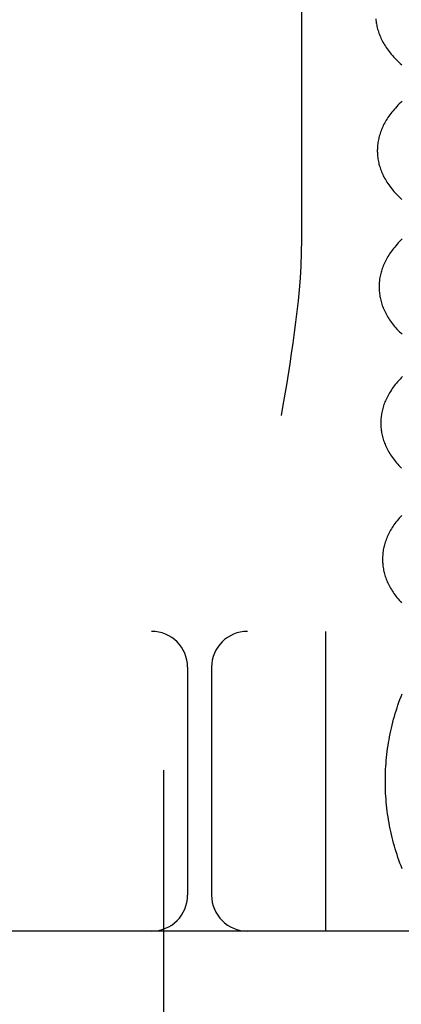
# Model space of a CAD drawing. Header units: inches. Extents: x 0 to 200, y 0 to 129.
# Tile 75 of 118: x 118.614 to 118.773, y 47.095 to 47.506. Entities that reach past the tile are written whole.
import ezdxf

# ---------------------------------------------------------------- set-up
doc = ezdxf.new("R2010")
doc.units = ezdxf.units.IN
doc.header["$LTSCALE"] = 11
doc.header["$MEASUREMENT"] = 0
doc.linetypes.add('HIDDEN', pattern=[0.2, 0.1, -0.1])
doc.layers.add('DEFAULT_2', color=8, linetype='HIDDEN')

msp = doc.modelspace()

# ---------------------------------------------------------------- linework, layer by layer
at = {"layer": 'DEFAULT_2', "color": 8, "linetype": 'HIDDEN'}
for p, q in [((118.67417, 51.59296), (118.67417, 46.09246)), ((118.73169, 47.71579), (118.73169, 47.41427)), ((118.72678, 47.36226), (118.7254, 47.35362)), ((117.02667, 47.25079), (119.23167, 47.25079)), ((118.74167, 47.25079), (118.74167, 47.12579)), ((118.68417, 47.23579), (118.68417, 47.14079)), ((118.69417, 47.23579), (118.69417, 47.14079)), ((119.34167, 47.12579), (117.02667, 47.12579))]:
    msp.add_line(p, q, dxfattribs=at)
for points in [[(118.76268, 47.50618), (118.76273, 47.50564), (118.76279, 47.5051), (118.76287, 47.50456), (118.76296, 47.50402), (118.76306, 47.50349), (118.76318, 47.50295), (118.76331, 47.50241), (118.76345, 47.50187), (118.76361, 47.50133), (118.76378, 47.50079), (118.76397, 47.50025), (118.76417, 47.49971), (118.76438, 47.49916), (118.76461, 47.49862), (118.76486, 47.49807), (118.76512, 47.49753), (118.7654, 47.49698), (118.76569, 47.49643), (118.766, 47.49588), (118.76633, 47.49533), (118.76668, 47.49478), (118.76704, 47.49423), (118.76743, 47.49367), (118.76783, 47.49312), (118.76825, 47.49256), (118.76869, 47.49201), (118.76915, 47.49146), (118.76963, 47.4909), (118.77013, 47.49035), (118.77064, 47.48979), (118.77118, 47.48924), (118.77174, 47.48869), (118.77232, 47.48814), (118.77291, 47.4876), (118.77352, 47.48706)], [(118.77367, 47.4718), (118.77307, 47.47124), (118.7725, 47.47068), (118.77194, 47.47012), (118.7714, 47.46956), (118.77088, 47.46899), (118.77038, 47.46843), (118.76989, 47.46786), (118.76943, 47.4673), (118.76899, 47.46673), (118.76856, 47.46617), (118.76816, 47.4656), (118.76777, 47.46504), (118.7674, 47.46448), (118.76705, 47.46391), (118.76672, 47.46335), (118.76641, 47.4628), (118.76611, 47.46224), (118.76583, 47.46168), (118.76557, 47.46113), (118.76532, 47.46058), (118.76509, 47.46003), (118.76488, 47.45948), (118.76468, 47.45893), (118.76449, 47.45839), (118.76432, 47.45784), (118.76416, 47.4573), (118.76402, 47.45675), (118.76389, 47.45621), (118.76377, 47.45567), (118.76367, 47.45513), (118.76358, 47.45459), (118.76351, 47.45405), (118.76345, 47.45351), (118.7634, 47.45298), (118.76336, 47.45244), (118.76334, 47.4519), (118.76333, 47.45136), (118.76333, 47.45092)], [(118.76333, 47.45092), (118.76334, 47.45046), (118.76336, 47.44993), (118.7634, 47.44939), (118.76345, 47.44886), (118.76351, 47.44832), (118.76359, 47.44779), (118.76368, 47.44725), (118.76378, 47.44672), (118.76389, 47.44618), (118.76402, 47.44564), (118.76416, 47.44511), (118.76432, 47.44457), (118.76449, 47.44403), (118.76467, 47.44349), (118.76487, 47.44295), (118.76509, 47.44241), (118.76531, 47.44187), (118.76556, 47.44133), (118.76582, 47.44078), (118.76609, 47.44024), (118.76638, 47.43969), (118.76669, 47.43915), (118.76702, 47.4386), (118.76736, 47.43805), (118.76772, 47.4375), (118.7681, 47.43695), (118.7685, 47.43639), (118.76892, 47.43584), (118.76935, 47.43529), (118.76981, 47.43473), (118.77028, 47.43418), (118.77078, 47.43363), (118.77129, 47.43308), (118.77182, 47.43253), (118.77238, 47.43198), (118.77295, 47.43143), (118.77354, 47.43089)], [(118.73169, 47.41427), (118.73159, 47.40856), (118.73139, 47.40315), (118.73108, 47.39807), (118.73069, 47.39325), (118.73026, 47.38862), (118.72977, 47.38412), (118.72924, 47.3797), (118.72868, 47.37533), (118.72808, 47.37097), (118.72744, 47.36661), (118.72678, 47.36226)], [(118.77375, 47.41441), (118.77317, 47.41385), (118.77261, 47.41329), (118.77208, 47.41272), (118.77156, 47.41216), (118.77106, 47.41159), (118.77057, 47.41103), (118.77011, 47.41046), (118.76967, 47.4099), (118.76925, 47.40933), (118.76885, 47.40877), (118.76846, 47.4082), (118.7681, 47.40764), (118.76775, 47.40708), (118.76742, 47.40652), (118.76711, 47.40597), (118.76682, 47.40541), (118.76654, 47.40486), (118.76628, 47.40431), (118.76603, 47.40376), (118.7658, 47.40321), (118.76559, 47.40266), (118.76539, 47.40212), (118.7652, 47.40157), (118.76503, 47.40103), (118.76488, 47.40049), (118.76473, 47.39995), (118.76461, 47.39941), (118.76449, 47.39887), (118.76439, 47.39833), (118.7643, 47.39779), (118.76423, 47.39725), (118.76417, 47.39671), (118.76412, 47.39618), (118.76408, 47.39564), (118.76406, 47.39511), (118.76405, 47.39457), (118.76405, 47.39412)], [(118.76405, 47.39412), (118.76406, 47.39367), (118.76408, 47.39314), (118.76412, 47.3926), (118.76417, 47.39207), (118.76423, 47.39153), (118.76431, 47.391), (118.7644, 47.39046), (118.7645, 47.38993), (118.76461, 47.38939), (118.76474, 47.38885), (118.76488, 47.38832), (118.76504, 47.38778), (118.76521, 47.38724), (118.76539, 47.3867), (118.76559, 47.38616), (118.7658, 47.38562), (118.76603, 47.38508), (118.76628, 47.38454), (118.76654, 47.384), (118.76681, 47.38345), (118.7671, 47.38291), (118.76741, 47.38236), (118.76774, 47.38181), (118.76808, 47.38126), (118.76844, 47.38071), (118.76882, 47.38016), (118.76922, 47.3796), (118.76964, 47.37905), (118.77007, 47.3785), (118.77053, 47.37794), (118.771, 47.37739), (118.7715, 47.37684), (118.77201, 47.37629), (118.77255, 47.37573), (118.7731, 47.37519), (118.77367, 47.37464)], [(118.77389, 47.35705), (118.77333, 47.35649), (118.7728, 47.35593), (118.77228, 47.35537), (118.77178, 47.3548), (118.7713, 47.35424), (118.77084, 47.35367), (118.7704, 47.35311), (118.76997, 47.35254), (118.76957, 47.35198), (118.76919, 47.35142), (118.76882, 47.35085), (118.76847, 47.35029), (118.76814, 47.34973), (118.76783, 47.34918), (118.76754, 47.34862), (118.76726, 47.34807), (118.767, 47.34752), (118.76675, 47.34697), (118.76652, 47.34642), (118.76631, 47.34587), (118.76611, 47.34533), (118.76592, 47.34478), (118.76575, 47.34424), (118.7656, 47.3437), (118.76545, 47.34316), (118.76533, 47.34262), (118.76521, 47.34208), (118.76511, 47.34154), (118.76502, 47.341), (118.76495, 47.34046), (118.76489, 47.33992), (118.76484, 47.33939), (118.7648, 47.33885), (118.76478, 47.33831), (118.76477, 47.33778), (118.76477, 47.33733)], [(118.7254, 47.35362), (118.72397, 47.34505), (118.72325, 47.34079)], [(118.76477, 47.33733), (118.76478, 47.33688), (118.7648, 47.33634), (118.76484, 47.3358), (118.76489, 47.33526), (118.76495, 47.33472), (118.76503, 47.33419), (118.76512, 47.33365), (118.76522, 47.33311), (118.76534, 47.33257), (118.76547, 47.33203), (118.76561, 47.33149), (118.76577, 47.33095), (118.76594, 47.3304), (118.76613, 47.32986), (118.76633, 47.32932), (118.76655, 47.32878), (118.76678, 47.32823), (118.76703, 47.32769), (118.76729, 47.32714), (118.76757, 47.32659), (118.76786, 47.32604), (118.76818, 47.32549), (118.76851, 47.32494), (118.76886, 47.32438), (118.76922, 47.32383), (118.76961, 47.32327), (118.77001, 47.32272), (118.77043, 47.32216), (118.77088, 47.3216), (118.77134, 47.32105), (118.77182, 47.32049), (118.77232, 47.31993), (118.77284, 47.31938), (118.77339, 47.31882)], [(118.7735, 47.29912), (118.77298, 47.29856), (118.77248, 47.29799), (118.772, 47.29743), (118.77154, 47.29686), (118.7711, 47.2963), (118.77068, 47.29573), (118.77028, 47.29517), (118.76989, 47.29461), (118.76953, 47.29405), (118.76918, 47.29349), (118.76885, 47.29293), (118.76854, 47.29237), (118.76825, 47.29182), (118.76797, 47.29127), (118.76771, 47.29072), (118.76747, 47.29017), (118.76724, 47.28962), (118.76702, 47.28907), (118.76682, 47.28853), (118.76664, 47.28798), (118.76647, 47.28744), (118.76632, 47.2869), (118.76617, 47.28636), (118.76605, 47.28582), (118.76593, 47.28528), (118.76583, 47.28474), (118.76574, 47.2842), (118.76567, 47.28367), (118.76561, 47.28313), (118.76556, 47.28259), (118.76552, 47.28206), (118.7655, 47.28152), (118.76549, 47.28099), (118.76549, 47.28054)], [(118.76549, 47.28054), (118.7655, 47.28009), (118.76552, 47.27956), (118.76556, 47.27902), (118.76561, 47.27849), (118.76567, 47.27795), (118.76575, 47.27741), (118.76584, 47.27688), (118.76594, 47.27634), (118.76605, 47.27581), (118.76618, 47.27527), (118.76632, 47.27473), (118.76648, 47.2742), (118.76665, 47.27366), (118.76683, 47.27312), (118.76703, 47.27258), (118.76724, 47.27204), (118.76747, 47.2715), (118.76772, 47.27096), (118.76798, 47.27041), (118.76825, 47.26987), (118.76854, 47.26932), (118.76885, 47.26878), (118.76918, 47.26823), (118.76952, 47.26768), (118.76988, 47.26713), (118.77026, 47.26658), (118.77066, 47.26602), (118.77108, 47.26547), (118.77151, 47.26492), (118.77197, 47.26436), (118.77244, 47.26381), (118.77294, 47.26326), (118.77345, 47.2627)], [(118.76667, 47.18829), (118.76668, 47.18953), (118.7667, 47.19077), (118.76674, 47.19202), (118.76679, 47.19326), (118.76686, 47.1945), (118.76695, 47.19574), (118.76705, 47.19698), (118.76717, 47.19822), (118.76731, 47.19946), (118.76745, 47.20069), (118.76762, 47.20193), (118.7678, 47.20316), (118.768, 47.20439), (118.76821, 47.20561), (118.76843, 47.20684), (118.76868, 47.20806), (118.76894, 47.20928), (118.76921, 47.21049), (118.7695, 47.2117), (118.7698, 47.21291), (118.77012, 47.21412), (118.77046, 47.21532), (118.77081, 47.21651), (118.77117, 47.21771), (118.77155, 47.2189), (118.77195, 47.22008), (118.77236, 47.22126), (118.77278, 47.22243), (118.77322, 47.2236), (118.77368, 47.22477)], [(118.77368, 47.15181), (118.77322, 47.15298), (118.77278, 47.15414), (118.77236, 47.15532), (118.77195, 47.1565), (118.77155, 47.15768), (118.77117, 47.15887), (118.77081, 47.16006), (118.77046, 47.16126), (118.77012, 47.16246), (118.7698, 47.16367), (118.7695, 47.16487), (118.76921, 47.16609), (118.76894, 47.1673), (118.76868, 47.16852), (118.76843, 47.16974), (118.76821, 47.17096), (118.768, 47.17219), (118.7678, 47.17342), (118.76762, 47.17465), (118.76745, 47.17588), (118.76731, 47.17712), (118.76717, 47.17836), (118.76705, 47.17959), (118.76695, 47.18083), (118.76686, 47.18207), (118.76679, 47.18332), (118.76674, 47.18456), (118.7667, 47.1858), (118.76668, 47.18704), (118.76667, 47.18829)]]:
    msp.add_lwpolyline(points, dxfattribs=at)
for centre, start, end in [((118.66917, 47.23579), 0, 90), ((118.70917, 47.23579), 90, 180), ((118.66917, 47.14079), 270, 360), ((118.70917, 47.14079), 180, 270)]:
    msp.add_arc(centre, 0.015, start, end, dxfattribs=at)

doc.saveas('drawing.dxf')
